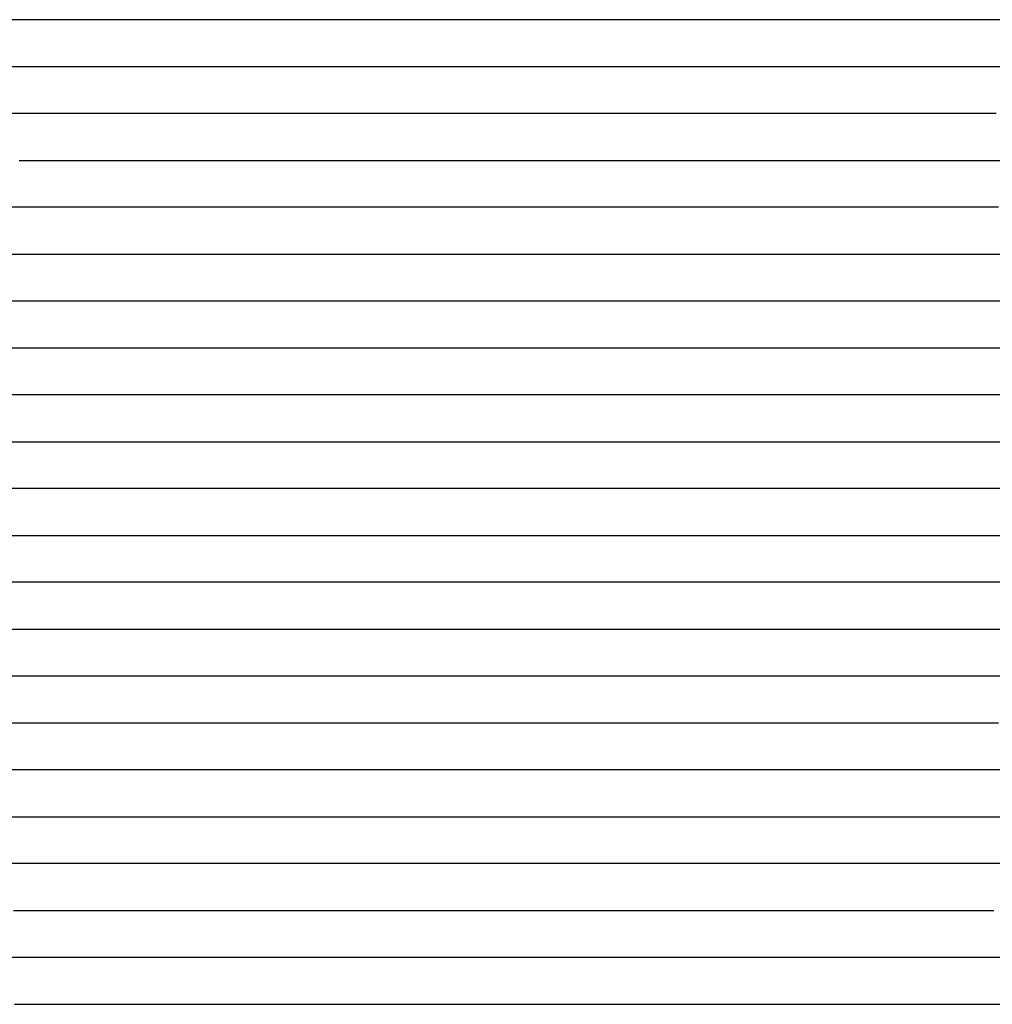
# Model space of a CAD drawing. Extents: x -4 to 4.3, y -2 to 2.5.
# Tile 71 of 108: x 1.97 to 2.23, y -0.87 to -0.61. Entities that reach past the tile are written whole.
import ezdxf

# ---------------------------------------------------------------- set-up
doc = ezdxf.new("R2010")
doc.units = 0

msp = doc.modelspace()

# ---------------------------------------------------------------- linework, layer by layer
at = {"layer": 'Default', "color": 72, "linetype": 'CONTINUOUS'}
for p, q in [((1.966442, -0.61246, -0.060216), (1.952147, -0.61246, -0.065264)), ((1.994861, -0.61246, -0.047258), (1.966442, -0.61246, -0.060216)), ((2.024551, -0.61246, -0.034455), (1.994861, -0.61246, -0.047258)), ((2.040162, -0.61246, -0.031118), (2.024551, -0.61246, -0.034455)), ((2.055246, -0.61246, -0.031758), (2.040162, -0.61246, -0.031118)), ((2.069662, -0.61246, -0.035654), (2.055246, -0.61246, -0.031758)), ((2.083402, -0.61246, -0.041398), (2.069662, -0.61246, -0.035654)), ((2.096752, -0.61246, -0.048627), (2.083402, -0.61246, -0.041398)), ((2.109561, -0.61246, -0.056416), (2.096752, -0.61246, -0.048627)), ((2.121956, -0.61246, -0.065075), (2.109561, -0.61246, -0.056416)), ((2.133906, -0.61246, -0.074248), (2.121956, -0.61246, -0.065075)), ((2.14523, -0.61246, -0.083786), (2.133906, -0.61246, -0.074248)), ((2.155925, -0.61246, -0.093955), (2.14523, -0.61246, -0.083786)), ((2.166011, -0.61246, -0.104698), (2.155925, -0.61246, -0.093955)), ((2.175644, -0.61246, -0.116095), (2.166011, -0.61246, -0.104698)), ((2.178211, -0.61246, -0.119373), (2.175644, -0.61246, -0.116095)), ((2.180778, -0.61246, -0.121067), (2.178211, -0.61246, -0.119373)), ((2.185911, -0.61246, -0.114236), (2.180778, -0.61246, -0.121067)), ((2.196899, -0.61246, -0.101632), (2.185911, -0.61246, -0.114236)), ((2.208318, -0.61246, -0.090087), (2.196899, -0.61246, -0.101632)), ((2.220399, -0.61246, -0.078803), (2.208318, -0.61246, -0.090087)), ((2.23315, -0.61246, -0.068345), (2.220399, -0.61246, -0.078803)), ((1.951545, -0.62496, -0.074408), (1.966405, -0.62496, -0.067055)), ((1.966405, -0.62496, -0.067055), (1.994037, -0.62496, -0.051616)), ((1.994037, -0.62496, -0.051616), (2.021722, -0.62496, -0.038533)), ((2.021722, -0.62496, -0.038533), (2.03594, -0.62496, -0.034523)), ((2.03594, -0.62496, -0.034523), (2.050978, -0.62496, -0.034108)), ((2.050978, -0.62496, -0.034108), (2.066597, -0.62496, -0.036067)), ((2.066597, -0.62496, -0.036067), (2.082101, -0.62496, -0.041932)), ((2.082101, -0.62496, -0.041932), (2.096715, -0.62496, -0.049998)), ((2.096715, -0.62496, -0.049998), (2.110394, -0.62496, -0.058485)), ((2.110394, -0.62496, -0.058485), (2.136306, -0.62496, -0.077989)), ((2.136306, -0.62496, -0.077989), (2.148632, -0.62496, -0.089009)), ((2.148632, -0.62496, -0.089009), (2.16028, -0.62496, -0.100917)), ((2.16028, -0.62496, -0.100917), (2.171206, -0.62496, -0.113599)), ((2.171206, -0.62496, -0.113599), (2.181405, -0.62496, -0.118181)), ((2.181405, -0.62496, -0.118181), (2.183186, -0.62496, -0.115652)), ((2.183186, -0.62496, -0.115652), (2.184968, -0.62496, -0.113366)), ((2.184968, -0.62496, -0.113366), (2.195658, -0.62496, -0.101108)), ((2.195658, -0.62496, -0.101108), (2.205862, -0.62496, -0.090637)), ((2.205862, -0.62496, -0.090637), (2.216767, -0.62496, -0.080614)), ((2.216767, -0.62496, -0.080614), (2.228271, -0.62496, -0.071201)), ((1.975858, -0.63746, -0.066679), (1.949596, -0.63746, -0.084327)), ((2.003476, -0.63746, -0.050684), (1.975858, -0.63746, -0.066679)), ((2.018303, -0.63746, -0.043302), (2.003476, -0.63746, -0.050684)), ((2.03374, -0.63746, -0.038169), (2.018303, -0.63746, -0.043302)), ((2.049329, -0.63746, -0.035728), (2.03374, -0.63746, -0.038169)), ((2.064237, -0.63746, -0.036733), (2.049329, -0.63746, -0.035728)), ((2.07804, -0.63746, -0.041065), (2.064237, -0.63746, -0.036733)), ((2.091326, -0.63746, -0.048113), (2.07804, -0.63746, -0.041065)), ((2.104243, -0.63746, -0.056109), (2.091326, -0.63746, -0.048113)), ((2.116712, -0.63746, -0.064595), (2.104243, -0.63746, -0.056109)), ((2.128613, -0.63746, -0.073582), (2.116712, -0.63746, -0.064595)), ((2.139937, -0.63746, -0.083216), (2.128613, -0.63746, -0.073582)), ((2.150678, -0.63746, -0.093428), (2.139937, -0.63746, -0.083216)), ((2.160878, -0.63746, -0.104204), (2.150678, -0.63746, -0.093428)), ((2.170032, -0.63746, -0.114828), (2.160878, -0.63746, -0.104204)), ((2.172554, -0.63746, -0.118315), (2.170032, -0.63746, -0.114828)), ((2.175075, -0.63746, -0.121208), (2.172554, -0.63746, -0.118315)), ((2.180118, -0.63746, -0.117931), (2.175075, -0.63746, -0.121208)), ((2.190698, -0.63746, -0.105414), (2.180118, -0.63746, -0.117931)), ((2.202002, -0.63746, -0.093127), (2.190698, -0.63746, -0.105414)), ((2.214011, -0.63746, -0.081668), (2.202002, -0.63746, -0.093127)), ((2.226556, -0.63746, -0.071226), (2.214011, -0.63746, -0.081668)), ((1.965959, -0.64996, -0.078847), (1.990998, -0.64996, -0.061762)), ((1.990998, -0.64996, -0.061762), (2.004039, -0.64996, -0.054316)), ((2.004039, -0.64996, -0.054316), (2.017608, -0.64996, -0.047211)), ((2.017608, -0.64996, -0.047211), (2.03145, -0.64996, -0.040989)), ((2.03145, -0.64996, -0.040989), (2.045701, -0.64996, -0.037621)), ((2.045701, -0.64996, -0.037621), (2.060907, -0.64996, -0.037788)), ((2.060907, -0.64996, -0.037788), (2.076531, -0.64996, -0.042059)), ((2.076531, -0.64996, -0.042059), (2.091604, -0.64996, -0.049715)), ((2.091604, -0.64996, -0.049715), (2.105534, -0.64996, -0.058649)), ((2.105534, -0.64996, -0.058649), (2.118687, -0.64996, -0.067839)), ((2.118687, -0.64996, -0.067839), (2.131495, -0.64996, -0.078061)), ((2.131495, -0.64996, -0.078061), (2.143708, -0.64996, -0.089298)), ((2.143708, -0.64996, -0.089298), (2.155206, -0.64996, -0.100645)), ((2.155206, -0.64996, -0.100645), (2.166327, -0.64996, -0.113089)), ((2.166327, -0.64996, -0.113089), (2.176739, -0.64996, -0.119812)), ((2.176739, -0.64996, -0.119812), (2.180021, -0.64996, -0.116007)), ((2.180021, -0.64996, -0.116007), (2.183302, -0.64996, -0.111766)), ((2.183302, -0.64996, -0.111766), (2.200236, -0.64996, -0.093458)), ((2.200236, -0.64996, -0.093458), (2.211, -0.64996, -0.083051)), ((2.211, -0.64996, -0.083051), (2.222233, -0.64996, -0.07329)), ((2.222233, -0.64996, -0.07329), (2.234028, -0.64996, -0.064173)), ((1.972131, -0.66246, -0.079695), (1.947227, -0.66246, -0.100636)), ((1.998756, -0.66246, -0.061609), (1.972131, -0.66246, -0.079695)), ((2.027498, -0.66246, -0.04576), (1.998756, -0.66246, -0.061609)), ((2.043115, -0.66246, -0.041042), (2.027498, -0.66246, -0.04576)), ((2.058361, -0.66246, -0.04056), (2.043115, -0.66246, -0.041042)), ((2.073151, -0.66246, -0.043877), (2.058361, -0.66246, -0.04056)), ((2.086616, -0.66246, -0.048466), (2.073151, -0.66246, -0.043877)), ((2.099548, -0.66246, -0.05608), (2.086616, -0.66246, -0.048466)), ((2.111928, -0.66246, -0.064473), (2.099548, -0.66246, -0.05608)), ((2.123725, -0.66246, -0.073558), (2.111928, -0.66246, -0.064473)), ((2.135146, -0.66246, -0.083478), (2.123725, -0.66246, -0.073558)), ((2.145954, -0.66246, -0.093568), (2.135146, -0.66246, -0.083478)), ((2.156159, -0.66246, -0.104222), (2.145954, -0.66246, -0.093568)), ((2.167944, -0.66246, -0.117937), (2.156159, -0.66246, -0.104222)), ((2.169628, -0.66246, -0.120056), (2.167944, -0.66246, -0.117937)), ((2.179933, -0.66246, -0.113996), (2.169628, -0.66246, -0.120056)), ((2.190784, -0.66246, -0.10163), (2.179933, -0.66246, -0.113996)), ((2.202244, -0.66246, -0.089756), (2.190784, -0.66246, -0.10163)), ((2.214412, -0.66246, -0.078478), (2.202244, -0.66246, -0.089756)), ((2.227168, -0.66246, -0.068203), (2.214412, -0.66246, -0.078478)), ((1.945836, -0.67496, -0.109361), (1.967918, -0.67496, -0.088915)), ((1.967918, -0.67496, -0.088915), (1.979527, -0.67496, -0.079613)), ((1.979527, -0.67496, -0.079613), (2.004464, -0.67496, -0.062189)), ((2.004464, -0.67496, -0.062189), (2.017334, -0.67496, -0.054278)), ((2.017334, -0.67496, -0.054278), (2.030645, -0.67496, -0.047207)), ((2.030645, -0.67496, -0.047207), (2.044444, -0.67496, -0.043663)), ((2.044444, -0.67496, -0.043663), (2.059578, -0.67496, -0.043508)), ((2.059578, -0.67496, -0.043508), (2.075202, -0.67496, -0.045832)), ((2.075202, -0.67496, -0.045832), (2.090657, -0.67496, -0.051974)), ((2.090657, -0.67496, -0.051974), (2.105177, -0.67496, -0.061438)), ((2.105177, -0.67496, -0.061438), (2.118267, -0.67496, -0.071179)), ((2.118267, -0.67496, -0.071179), (2.130803, -0.67496, -0.081434)), ((2.130803, -0.67496, -0.081434), (2.142896, -0.67496, -0.092773)), ((2.142896, -0.67496, -0.092773), (2.154295, -0.67496, -0.104957)), ((2.154295, -0.67496, -0.104957), (2.16998, -0.67496, -0.123686)), ((2.16998, -0.67496, -0.123686), (2.172485, -0.67496, -0.120584)), ((2.172485, -0.67496, -0.120584), (2.185269, -0.67496, -0.105536)), ((2.185269, -0.67496, -0.105536), (2.195346, -0.67496, -0.094829)), ((2.195346, -0.67496, -0.094829), (2.206055, -0.67496, -0.084542)), ((2.206055, -0.67496, -0.084542), (2.217323, -0.67496, -0.074824)), ((2.217323, -0.67496, -0.074824), (2.229156, -0.67496, -0.065715)), ((1.98118, -0.68746, -0.083375), (1.957544, -0.68746, -0.105116)), ((1.993772, -0.68746, -0.072943), (1.98118, -0.68746, -0.083375)), ((2.006764, -0.68746, -0.063398), (1.993772, -0.68746, -0.072943)), ((2.021157, -0.68746, -0.053781), (2.006764, -0.68746, -0.063398)), ((2.036641, -0.68746, -0.04724), (2.021157, -0.68746, -0.053781)), ((2.052231, -0.68746, -0.045129), (2.036641, -0.68746, -0.04724)), ((2.067426, -0.68746, -0.046145), (2.052231, -0.68746, -0.045129)), ((2.081359, -0.68746, -0.049482), (2.067426, -0.68746, -0.046145)), ((2.094285, -0.68746, -0.056043), (2.081359, -0.68746, -0.049482)), ((2.106786, -0.68746, -0.064532), (2.094285, -0.68746, -0.056043)), ((2.118774, -0.68746, -0.073522), (2.106786, -0.68746, -0.064532)), ((2.130177, -0.68746, -0.083053), (2.118774, -0.68746, -0.073522)), ((2.140988, -0.68746, -0.093181), (2.130177, -0.68746, -0.083053)), ((2.151188, -0.68746, -0.103826), (2.140988, -0.68746, -0.093181)), ((2.16116, -0.68746, -0.115421), (2.151188, -0.68746, -0.103826)), ((2.162822, -0.68746, -0.117633), (2.16116, -0.68746, -0.115421)), ((2.164484, -0.68746, -0.120074), (2.162822, -0.68746, -0.117633)), ((2.174818, -0.68746, -0.113696), (2.164484, -0.68746, -0.120074)), ((2.185804, -0.68746, -0.101236), (2.174818, -0.68746, -0.113696)), ((2.197513, -0.68746, -0.089395), (2.185804, -0.68746, -0.101236)), ((2.2099, -0.68746, -0.078449), (2.197513, -0.68746, -0.089395)), ((2.222612, -0.68746, -0.068675), (2.2099, -0.68746, -0.078449)), ((2.235921, -0.68746, -0.059164), (2.222612, -0.68746, -0.068675)), ((1.950759, -0.69996, -0.118841), (1.966576, -0.69996, -0.100965)), ((1.966576, -0.69996, -0.100965), (1.977031, -0.69996, -0.090281)), ((1.977031, -0.69996, -0.090281), (1.987959, -0.69996, -0.080245)), ((1.987959, -0.69996, -0.080245), (1.999468, -0.69996, -0.070798)), ((1.999468, -0.69996, -0.070798), (2.011545, -0.69996, -0.062017)), ((2.011545, -0.69996, -0.062017), (2.024183, -0.69996, -0.053974)), ((2.024183, -0.69996, -0.053974), (2.037365, -0.69996, -0.048967)), ((2.037365, -0.69996, -0.048967), (2.051971, -0.69996, -0.04706)), ((2.051971, -0.69996, -0.04706), (2.067465, -0.69996, -0.048858)), ((2.067465, -0.69996, -0.048858), (2.082986, -0.69996, -0.053023)), ((2.082986, -0.69996, -0.053023), (2.098077, -0.69996, -0.061626)), ((2.098077, -0.69996, -0.061626), (2.111651, -0.69996, -0.07096)), ((2.111651, -0.69996, -0.07096), (2.124526, -0.69996, -0.081294)), ((2.124526, -0.69996, -0.081294), (2.136711, -0.69996, -0.092173)), ((2.136711, -0.69996, -0.092173), (2.148367, -0.69996, -0.103977)), ((2.148367, -0.69996, -0.103977), (2.159345, -0.69996, -0.116549)), ((2.159345, -0.69996, -0.116549), (2.164484, -0.69996, -0.121721)), ((2.164484, -0.69996, -0.121721), (2.167053, -0.69996, -0.118927)), ((2.167053, -0.69996, -0.118927), (2.169623, -0.69996, -0.115337)), ((2.169623, -0.69996, -0.115337), (2.178716, -0.69996, -0.10498)), ((2.178716, -0.69996, -0.10498), (2.189025, -0.69996, -0.094258)), ((2.189025, -0.69996, -0.094258), (2.199854, -0.69996, -0.084134)), ((2.199854, -0.69996, -0.084134), (2.211269, -0.69996, -0.074599)), ((2.211269, -0.69996, -0.074599), (2.23582, -0.69996, -0.05697)), ((1.966275, -0.71246, -0.104581), (1.955519, -0.71246, -0.116886)), ((1.977732, -0.71246, -0.092509), (1.966275, -0.71246, -0.104581)), ((1.98989, -0.71246, -0.081234), (1.977732, -0.71246, -0.092509)), ((2.002472, -0.71246, -0.071077), (1.98989, -0.71246, -0.081234)), ((2.016299, -0.71246, -0.060897), (2.002472, -0.71246, -0.071077)), ((2.031545, -0.71246, -0.052873), (2.016299, -0.71246, -0.060897)), ((2.047161, -0.71246, -0.049367), (2.031545, -0.71246, -0.052873)), ((2.062216, -0.71246, -0.049878), (2.047161, -0.71246, -0.049367)), ((2.076671, -0.71246, -0.053894), (2.062216, -0.71246, -0.049878)), ((2.0897, -0.71246, -0.05924), (2.076671, -0.71246, -0.053894)), ((2.102183, -0.71246, -0.067503), (2.0897, -0.71246, -0.05924)), ((2.114106, -0.71246, -0.076478), (2.102183, -0.71246, -0.067503)), ((2.12547, -0.71246, -0.086105), (2.114106, -0.71246, -0.076478)), ((2.146898, -0.71246, -0.107019), (2.12547, -0.71246, -0.086105)), ((2.158832, -0.71246, -0.120596), (2.146898, -0.71246, -0.107019)), ((2.169284, -0.71246, -0.111761), (2.158832, -0.71246, -0.120596)), ((2.180463, -0.71246, -0.09934), (2.169284, -0.71246, -0.111761)), ((2.192336, -0.71246, -0.087746), (2.180463, -0.71246, -0.09934)), ((2.2046, -0.71246, -0.077252), (2.192336, -0.71246, -0.087746)), ((2.217454, -0.71246, -0.067107), (2.2046, -0.71246, -0.077252)), ((2.230843, -0.71246, -0.057852), (2.217454, -0.71246, -0.067107)), ((1.958558, -0.72496, -0.116609), (1.975343, -0.72496, -0.098007)), ((1.975343, -0.72496, -0.098007), (1.985844, -0.72496, -0.087616)), ((1.985844, -0.72496, -0.087616), (1.996951, -0.72496, -0.077739)), ((1.996951, -0.72496, -0.077739), (2.008627, -0.72496, -0.068486)), ((2.008627, -0.72496, -0.068486), (2.020872, -0.72496, -0.059921)), ((2.020872, -0.72496, -0.059921), (2.033677, -0.72496, -0.05409)), ((2.033677, -0.72496, -0.05409), (2.047896, -0.72496, -0.051282)), ((2.047896, -0.72496, -0.051282), (2.063225, -0.72496, -0.052018)), ((2.063225, -0.72496, -0.052018), (2.078832, -0.72496, -0.056952)), ((2.078832, -0.72496, -0.056952), (2.093731, -0.72496, -0.065002)), ((2.093731, -0.72496, -0.065002), (2.107477, -0.72496, -0.075182)), ((2.107477, -0.72496, -0.075182), (2.120034, -0.72496, -0.085507)), ((2.120034, -0.72496, -0.085507), (2.132103, -0.72496, -0.096503)), ((2.132103, -0.72496, -0.096503), (2.143653, -0.72496, -0.108517)), ((2.143653, -0.72496, -0.108517), (2.154482, -0.72496, -0.121313)), ((2.154482, -0.72496, -0.121313), (2.157005, -0.72496, -0.122446)), ((2.157005, -0.72496, -0.122446), (2.159528, -0.72496, -0.119444)), ((2.159528, -0.72496, -0.119444), (2.164575, -0.72496, -0.112901)), ((2.164575, -0.72496, -0.112901), (2.174119, -0.72496, -0.102211)), ((2.174119, -0.72496, -0.102211), (2.184524, -0.72496, -0.09174)), ((2.184524, -0.72496, -0.09174), (2.195538, -0.72496, -0.08182)), ((2.195538, -0.72496, -0.08182), (2.207148, -0.72496, -0.072428)), ((2.207148, -0.72496, -0.072428), (2.219296, -0.72496, -0.063298)), ((2.219296, -0.72496, -0.063298), (2.231787, -0.72496, -0.05508)), ((1.968977, -0.73746, -0.107804), (1.958339, -0.73746, -0.12075)), ((1.980227, -0.73746, -0.0957), (1.968977, -0.73746, -0.107804)), ((1.991915, -0.73746, -0.084437), (1.980227, -0.73746, -0.0957)), ((2.004824, -0.73746, -0.072982), (1.991915, -0.73746, -0.084437)), ((2.018984, -0.73746, -0.063327), (2.004824, -0.73746, -0.072982)), ((2.03437, -0.73746, -0.056148), (2.018984, -0.73746, -0.063327)), ((2.049946, -0.73746, -0.053391), (2.03437, -0.73746, -0.056148)), ((2.064808, -0.73746, -0.054569), (2.049946, -0.73746, -0.053391)), ((2.078193, -0.73746, -0.058913), (2.064808, -0.73746, -0.054569)), ((2.090872, -0.73746, -0.066549), (2.078193, -0.73746, -0.058913)), ((2.102989, -0.73746, -0.075274), (2.090872, -0.73746, -0.066549)), ((2.114531, -0.73746, -0.084673), (2.102989, -0.73746, -0.075274)), ((2.125492, -0.73746, -0.094673), (2.114531, -0.73746, -0.084673)), ((2.135918, -0.73746, -0.105265), (2.125492, -0.73746, -0.094673)), ((2.14518, -0.73746, -0.115605), (2.135918, -0.73746, -0.105265)), ((2.147708, -0.73746, -0.119038), (2.14518, -0.73746, -0.115605)), ((2.150235, -0.73746, -0.121835), (2.147708, -0.73746, -0.119038)), ((2.15529, -0.73746, -0.119891), (2.150235, -0.73746, -0.121835)), ((2.166139, -0.73746, -0.107107), (2.15529, -0.73746, -0.119891)), ((2.177618, -0.73746, -0.095208), (2.166139, -0.73746, -0.107107)), ((2.189519, -0.73746, -0.084218), (2.177618, -0.73746, -0.095208)), ((2.202097, -0.73746, -0.073519), (2.189519, -0.73746, -0.084218)), ((2.215077, -0.73746, -0.063951), (2.202097, -0.73746, -0.073519)), ((2.228554, -0.73746, -0.05492), (2.215077, -0.73746, -0.063951)), ((1.956543, -0.74996, -0.124506), (1.971032, -0.74996, -0.1067)), ((1.971032, -0.74996, -0.1067), (1.980957, -0.74996, -0.095901)), ((1.980957, -0.74996, -0.095901), (1.99153, -0.74996, -0.085634)), ((1.99153, -0.74996, -0.085634), (2.00274, -0.74996, -0.075556)), ((2.00274, -0.74996, -0.075556), (2.01436, -0.74996, -0.067036)), ((2.01436, -0.74996, -0.067036), (2.02696, -0.74996, -0.061614)), ((2.02696, -0.74996, -0.061614), (2.041313, -0.74996, -0.057327)), ((2.041313, -0.74996, -0.057327), (2.056284, -0.74996, -0.056379)), ((2.056284, -0.74996, -0.056379), (2.071878, -0.74996, -0.05938)), ((2.071878, -0.74996, -0.05938), (2.087222, -0.74996, -0.067002)), ((2.087222, -0.74996, -0.067002), (2.101215, -0.74996, -0.077735)), ((2.101215, -0.74996, -0.077735), (2.113613, -0.74996, -0.088257)), ((2.113613, -0.74996, -0.088257), (2.125526, -0.74996, -0.099482)), ((2.125526, -0.74996, -0.099482), (2.136898, -0.74996, -0.111677)), ((2.136898, -0.74996, -0.111677), (2.147554, -0.74996, -0.124635)), ((2.147554, -0.74996, -0.124635), (2.150035, -0.74996, -0.122418)), ((2.150035, -0.74996, -0.122418), (2.157479, -0.74996, -0.11315)), ((2.157479, -0.74996, -0.11315), (2.16721, -0.74996, -0.102282)), ((2.16721, -0.74996, -0.102282), (2.177633, -0.74996, -0.091786)), ((2.177633, -0.74996, -0.091786), (2.188643, -0.74996, -0.081876)), ((2.188643, -0.74996, -0.081876), (2.200257, -0.74996, -0.072202)), ((2.200257, -0.74996, -0.072202), (2.212262, -0.74996, -0.06324)), ((2.212262, -0.74996, -0.06324), (2.224783, -0.74996, -0.055036)), ((2.224783, -0.74996, -0.055036), (2.237853, -0.74996, -0.047451)), ((1.967057, -0.76246, -0.111981), (1.956724, -0.76246, -0.125277)), ((1.978116, -0.76246, -0.099437), (1.967057, -0.76246, -0.111981)), ((1.989724, -0.76246, -0.087851), (1.978116, -0.76246, -0.099437)), ((2.002574, -0.76246, -0.076273), (1.989724, -0.76246, -0.087851)), ((2.017364, -0.76246, -0.066042), (2.002574, -0.76246, -0.076273)), ((2.03295, -0.76246, -0.060732), (2.017364, -0.76246, -0.066042)), ((2.048541, -0.76246, -0.05963), (2.03295, -0.76246, -0.060732)), ((2.063467, -0.76246, -0.060624), (2.048541, -0.76246, -0.05963)), ((2.076927, -0.76246, -0.06479), (2.063467, -0.76246, -0.060624)), ((2.089134, -0.76246, -0.071985), (2.076927, -0.76246, -0.06479)), ((2.100789, -0.76246, -0.0813), (2.089134, -0.76246, -0.071985)), ((2.112072, -0.76246, -0.091374), (2.100789, -0.76246, -0.0813)), ((2.122735, -0.76246, -0.101589), (2.112072, -0.76246, -0.091374)), ((2.132926, -0.76246, -0.112504), (2.122735, -0.76246, -0.101589)), ((2.138027, -0.76246, -0.118433), (2.132926, -0.76246, -0.112504)), ((2.140578, -0.76246, -0.121932), (2.138027, -0.76246, -0.118433)), ((2.143129, -0.76246, -0.124719), (2.140578, -0.76246, -0.121932)), ((2.153951, -0.76246, -0.112168), (2.143129, -0.76246, -0.124719)), ((2.1769, -0.76246, -0.088946), (2.153951, -0.76246, -0.112168)), ((2.189171, -0.76246, -0.07832), (2.1769, -0.76246, -0.088946)), ((2.201961, -0.76246, -0.068239), (2.189171, -0.76246, -0.07832)), ((2.215345, -0.76246, -0.058845), (2.201961, -0.76246, -0.068239)), ((2.243119, -0.76246, -0.042762), (2.215345, -0.76246, -0.058845)), ((1.957388, -0.77496, -0.125596), (1.97209, -0.77496, -0.107493)), ((1.97209, -0.77496, -0.107493), (1.981899, -0.77496, -0.096649)), ((1.981899, -0.77496, -0.096649), (1.99238, -0.77496, -0.08615)), ((1.99238, -0.77496, -0.08615), (2.003419, -0.77496, -0.076505)), ((2.003419, -0.77496, -0.076505), (2.015186, -0.77496, -0.068089)), ((2.015186, -0.77496, -0.068089), (2.027895, -0.77496, -0.062825)), ((2.027895, -0.77496, -0.062825), (2.04233, -0.77496, -0.060448)), ((2.04233, -0.77496, -0.060448), (2.057748, -0.77496, -0.061687)), ((2.057748, -0.77496, -0.061687), (2.073322, -0.77496, -0.067089)), ((2.073322, -0.77496, -0.067089), (2.088084, -0.77496, -0.074912)), ((2.088084, -0.77496, -0.074912), (2.101891, -0.77496, -0.086169)), ((2.101891, -0.77496, -0.086169), (2.114001, -0.77496, -0.097717)), ((2.114001, -0.77496, -0.097717), (2.125308, -0.77496, -0.109322)), ((2.125308, -0.77496, -0.109322), (2.136213, -0.77496, -0.122014)), ((2.136213, -0.77496, -0.122014), (2.141304, -0.77496, -0.120617)), ((2.141304, -0.77496, -0.120617), (2.146395, -0.77496, -0.114737)), ((2.146395, -0.77496, -0.114737), (2.156622, -0.77496, -0.103779)), ((2.156622, -0.77496, -0.103779), (2.167284, -0.77496, -0.093151)), ((2.167284, -0.77496, -0.093151), (2.17835, -0.77496, -0.08326)), ((2.17835, -0.77496, -0.08326), (2.189999, -0.77496, -0.073966)), ((2.189999, -0.77496, -0.073966), (2.214981, -0.77496, -0.056793)), ((2.214981, -0.77496, -0.056793), (2.227961, -0.77496, -0.049082)), ((1.966291, -0.78746, -0.115002), (1.95613, -0.78746, -0.128459)), ((1.977203, -0.78746, -0.102256), (1.966291, -0.78746, -0.115002)), ((1.988965, -0.78746, -0.090202), (1.977203, -0.78746, -0.102256)), ((2.002714, -0.78746, -0.078178), (1.988965, -0.78746, -0.090202)), ((2.017403, -0.78746, -0.070246), (2.002714, -0.78746, -0.078178)), ((2.032983, -0.78746, -0.064598), (2.017403, -0.78746, -0.070246)), ((2.048361, -0.78746, -0.063428), (2.032983, -0.78746, -0.064598)), ((2.062614, -0.78746, -0.065992), (2.048361, -0.78746, -0.063428)), ((2.075635, -0.78746, -0.071842), (2.062614, -0.78746, -0.065992)), ((2.087836, -0.78746, -0.079934), (2.075635, -0.78746, -0.071842)), ((2.099489, -0.78746, -0.089258), (2.087836, -0.78746, -0.079934)), ((2.110392, -0.78746, -0.098997), (2.099489, -0.78746, -0.089258)), ((2.120651, -0.78746, -0.109527), (2.110392, -0.78746, -0.098997)), ((2.129641, -0.78746, -0.119855), (2.120651, -0.78746, -0.109527)), ((2.132258, -0.78746, -0.123576), (2.129641, -0.78746, -0.119855)), ((2.134876, -0.78746, -0.121855), (2.132258, -0.78746, -0.123576)), ((2.15131, -0.78746, -0.103387), (2.134876, -0.78746, -0.121855)), ((2.163208, -0.78746, -0.091813), (2.15131, -0.78746, -0.103387)), ((2.175503, -0.78746, -0.081347), (2.163208, -0.78746, -0.091813)), ((2.188355, -0.78746, -0.071266), (2.175503, -0.78746, -0.081347)), ((2.20167, -0.78746, -0.06206), (2.188355, -0.78746, -0.071266)), ((2.215353, -0.78746, -0.053659), (2.20167, -0.78746, -0.06206)), ((2.229344, -0.78746, -0.045944), (2.215353, -0.78746, -0.053659)), ((1.957285, -0.79996, -0.126484), (1.96958, -0.79996, -0.110883)), ((1.96958, -0.79996, -0.110883), (1.979338, -0.79996, -0.099808)), ((1.979338, -0.79996, -0.099808), (1.989668, -0.79996, -0.089326)), ((1.989668, -0.79996, -0.089326), (2.000635, -0.79996, -0.07966)), ((2.000635, -0.79996, -0.07966), (2.012357, -0.79996, -0.072873)), ((2.012357, -0.79996, -0.072873), (2.025879, -0.79996, -0.068653)), ((2.025879, -0.79996, -0.068653), (2.040795, -0.79996, -0.067627)), ((2.040795, -0.79996, -0.067627), (2.056383, -0.79996, -0.069129)), ((2.056383, -0.79996, -0.069129), (2.071936, -0.79996, -0.074704)), ((2.071936, -0.79996, -0.074704), (2.086644, -0.79996, -0.085015)), ((2.086644, -0.79996, -0.085015), (2.099439, -0.79996, -0.0957)), ((2.099439, -0.79996, -0.0957), (2.122693, -0.79996, -0.118766)), ((2.122693, -0.79996, -0.118766), (2.128152, -0.79996, -0.1235)), ((2.128152, -0.79996, -0.1235), (2.130881, -0.79996, -0.120568)), ((2.130881, -0.79996, -0.120568), (2.13361, -0.79996, -0.116981)), ((2.13361, -0.79996, -0.116981), (2.143072, -0.79996, -0.106478)), ((2.143072, -0.79996, -0.106478), (2.15353, -0.79996, -0.095928)), ((2.15353, -0.79996, -0.095928), (2.16453, -0.79996, -0.085967)), ((2.16453, -0.79996, -0.085967), (2.176112, -0.79996, -0.076616)), ((2.176112, -0.79996, -0.076616), (2.188269, -0.79996, -0.06756)), ((2.188269, -0.79996, -0.06756), (2.2008, -0.79996, -0.059113)), ((2.2008, -0.79996, -0.059113), (2.227237, -0.79996, -0.044194)), ((1.96834, -0.81246, -0.111481), (1.957931, -0.81246, -0.12477)), ((1.97964, -0.81246, -0.09883), (1.96834, -0.81246, -0.111481)), ((1.993071, -0.81246, -0.086004), (1.97964, -0.81246, -0.09883)), ((2.007581, -0.81246, -0.077379), (1.993071, -0.81246, -0.086004)), ((2.023107, -0.81246, -0.071176), (2.007581, -0.81246, -0.077379)), ((2.038584, -0.81246, -0.069426), (2.023107, -0.81246, -0.071176)), ((2.053115, -0.81246, -0.071441), (2.038584, -0.81246, -0.069426)), ((2.066293, -0.81246, -0.076651), (2.053115, -0.81246, -0.071441)), ((2.078393, -0.81246, -0.084358), (2.066293, -0.81246, -0.076651)), ((2.089917, -0.81246, -0.093775), (2.078393, -0.81246, -0.084358)), ((2.100861, -0.81246, -0.103794), (2.089917, -0.81246, -0.093775)), ((2.111226, -0.81246, -0.114357), (2.100861, -0.81246, -0.103794)), ((2.116296, -0.81246, -0.120077), (2.111226, -0.81246, -0.114357)), ((2.121367, -0.81246, -0.125422), (2.116296, -0.81246, -0.120077)), ((2.132029, -0.81246, -0.112926), (2.121367, -0.81246, -0.125422)), ((2.143318, -0.81246, -0.100833), (2.132029, -0.81246, -0.112926)), ((2.155302, -0.81246, -0.089364), (2.143318, -0.81246, -0.100833)), ((2.167719, -0.81246, -0.078975), (2.155302, -0.81246, -0.089364)), ((2.180644, -0.81246, -0.069104), (2.167719, -0.81246, -0.078975)), ((2.194095, -0.81246, -0.059965), (2.180644, -0.81246, -0.069104)), ((2.207854, -0.81246, -0.051832), (2.194095, -0.81246, -0.059965)), ((2.222019, -0.81246, -0.044211), (2.207854, -0.81246, -0.051832)), ((2.236479, -0.81246, -0.037477), (2.222019, -0.81246, -0.044211)), ((1.962118, -0.82496, -0.118762), (1.968448, -0.82496, -0.11039)), ((1.968448, -0.82496, -0.11039), (1.977872, -0.82496, -0.099699)), ((1.977872, -0.82496, -0.099699), (1.988204, -0.82496, -0.08987)), ((1.988204, -0.82496, -0.08987), (1.999524, -0.82496, -0.081699)), ((1.999524, -0.82496, -0.081699), (2.012194, -0.82496, -0.076311)), ((2.012194, -0.82496, -0.076311), (2.026573, -0.82496, -0.073787)), ((2.026573, -0.82496, -0.073787), (2.041962, -0.82496, -0.074252)), ((2.041962, -0.82496, -0.074252), (2.05758, -0.82496, -0.077639)), ((2.05758, -0.82496, -0.077639), (2.07285, -0.82496, -0.085832)), ((2.07285, -0.82496, -0.085832), (2.086619, -0.82496, -0.097655)), ((2.086619, -0.82496, -0.097655), (2.098473, -0.82496, -0.109027)), ((2.098473, -0.82496, -0.109027), (2.115121, -0.82496, -0.1269)), ((2.115121, -0.82496, -0.1269), (2.117808, -0.82496, -0.123121)), ((2.117808, -0.82496, -0.123121), (2.13046, -0.82496, -0.108529)), ((2.13046, -0.82496, -0.108529), (2.14077, -0.82496, -0.098)), ((2.14077, -0.82496, -0.098), (2.151703, -0.82496, -0.088015)), ((2.151703, -0.82496, -0.088015), (2.163239, -0.82496, -0.078256)), ((2.163239, -0.82496, -0.078256), (2.175169, -0.82496, -0.069167)), ((2.175169, -0.82496, -0.069167), (2.187598, -0.82496, -0.06084)), ((2.187598, -0.82496, -0.06084), (2.200579, -0.82496, -0.052922)), ((2.200579, -0.82496, -0.052922), (2.213918, -0.82496, -0.045609)), ((2.213918, -0.82496, -0.045609), (2.227619, -0.82496, -0.038999)), ((1.96988, -0.83746, -0.108029), (1.959077, -0.83746, -0.121313)), ((1.983215, -0.83746, -0.094096), (1.96988, -0.83746, -0.108029)), ((1.997519, -0.83746, -0.085361), (1.983215, -0.83746, -0.094096)), ((2.012948, -0.83746, -0.078577), (1.997519, -0.83746, -0.085361)), ((2.028499, -0.83746, -0.076096), (2.012948, -0.83746, -0.078577)), ((2.043219, -0.83746, -0.077536), (2.028499, -0.83746, -0.076096)), ((2.056799, -0.83746, -0.082369), (2.043219, -0.83746, -0.077536)), ((2.06877, -0.83746, -0.089183), (2.056799, -0.83746, -0.082369)), ((2.080142, -0.83746, -0.098722), (2.06877, -0.83746, -0.089183)), ((2.090902, -0.83746, -0.108862), (2.080142, -0.83746, -0.098722)), ((2.103909, -0.83746, -0.122716), (2.090902, -0.83746, -0.108862)), ((2.106482, -0.83746, -0.126026), (2.103909, -0.83746, -0.122716)), ((2.111628, -0.83746, -0.123708), (2.106482, -0.83746, -0.126026)), ((2.122535, -0.83746, -0.11125), (2.111628, -0.83746, -0.123708)), ((2.133994, -0.83746, -0.099494), (2.122535, -0.83746, -0.11125)), ((2.145921, -0.83746, -0.088439), (2.133994, -0.83746, -0.099494)), ((2.158526, -0.83746, -0.077771), (2.145921, -0.83746, -0.088439)), ((2.18487, -0.83746, -0.059049), (2.158526, -0.83746, -0.077771)), ((2.198646, -0.83746, -0.050981), (2.18487, -0.83746, -0.059049)), ((2.212891, -0.83746, -0.043355), (2.198646, -0.83746, -0.050981)), ((2.242132, -0.83746, -0.030779), (2.212891, -0.83746, -0.043355)), ((1.964464, -0.84996, -0.113078), (1.974236, -0.84996, -0.102295)), ((1.974236, -0.84996, -0.102295), (1.984728, -0.84996, -0.09331)), ((1.984728, -0.84996, -0.09331), (1.996597, -0.84996, -0.08613)), ((1.996597, -0.84996, -0.08613), (2.009966, -0.84996, -0.081726)), ((2.009966, -0.84996, -0.081726), (2.024806, -0.84996, -0.080385)), ((2.024806, -0.84996, -0.080385), (2.040368, -0.84996, -0.081064)), ((2.040368, -0.84996, -0.081064), (2.055978, -0.84996, -0.086233)), ((2.055978, -0.84996, -0.086233), (2.063394, -0.84996, -0.090637)), ((2.063394, -0.84996, -0.090637), (2.070811, -0.84996, -0.096796)), ((2.070811, -0.84996, -0.096796), (2.082831, -0.84996, -0.108504)), ((2.082831, -0.84996, -0.108504), (2.094024, -0.84996, -0.120238)), ((2.094024, -0.84996, -0.120238), (2.099417, -0.84996, -0.126544)), ((2.099417, -0.84996, -0.126544), (2.102113, -0.84996, -0.125962)), ((2.102113, -0.84996, -0.125962), (2.104809, -0.84996, -0.122722)), ((2.104809, -0.84996, -0.122722), (2.114806, -0.84996, -0.11166)), ((2.114806, -0.84996, -0.11166), (2.125281, -0.84996, -0.101221)), ((2.125281, -0.84996, -0.101221), (2.136349, -0.84996, -0.091323)), ((2.136349, -0.84996, -0.091323), (2.160125, -0.84996, -0.072317)), ((2.160125, -0.84996, -0.072317), (2.172403, -0.84996, -0.063813)), ((2.172403, -0.84996, -0.063813), (2.185248, -0.84996, -0.055566)), ((2.185248, -0.84996, -0.055566), (2.198396, -0.84996, -0.048134)), ((2.198396, -0.84996, -0.048134), (2.211998, -0.84996, -0.041392)), ((2.211998, -0.84996, -0.041392), (2.225998, -0.84996, -0.035095)), ((1.977022, -0.86246, -0.098878), (1.96344, -0.86246, -0.111766)), ((1.991863, -0.86246, -0.090435), (1.977022, -0.86246, -0.098878)), ((2.007361, -0.86246, -0.085333), (1.991863, -0.86246, -0.090435)), ((2.022855, -0.86246, -0.083347), (2.007361, -0.86246, -0.085333)), ((2.037431, -0.86246, -0.085249), (2.022855, -0.86246, -0.083347)), ((2.051109, -0.86246, -0.09053), (2.037431, -0.86246, -0.085249)), ((2.062748, -0.86246, -0.096958), (2.051109, -0.86246, -0.09053)), ((2.073609, -0.86246, -0.106686), (2.062748, -0.86246, -0.096958)), ((2.084045, -0.86246, -0.117478), (2.073609, -0.86246, -0.106686)), ((2.089245, -0.86246, -0.123272), (2.084045, -0.86246, -0.117478)), ((2.091845, -0.86246, -0.126598), (2.089245, -0.86246, -0.123272)), ((2.094445, -0.86246, -0.126349), (2.091845, -0.86246, -0.126598)), ((2.10533, -0.86246, -0.114143), (2.094445, -0.86246, -0.126349)), ((2.116953, -0.86246, -0.102174), (2.10533, -0.86246, -0.114143)), ((2.129188, -0.86246, -0.091181), (2.116953, -0.86246, -0.102174)), ((2.141758, -0.86246, -0.081196), (2.129188, -0.86246, -0.091181)), ((2.154843, -0.86246, -0.071535), (2.141758, -0.86246, -0.081196)), ((2.181811, -0.86246, -0.054506), (2.154843, -0.86246, -0.071535)), ((2.195864, -0.86246, -0.046638), (2.181811, -0.86246, -0.054506)), ((2.210177, -0.86246, -0.039682), (2.195864, -0.86246, -0.046638)), ((2.224874, -0.86246, -0.033247), (2.210177, -0.86246, -0.039682)), ((2.239814, -0.86246, -0.027852), (2.224874, -0.86246, -0.033247)), ((1.964716, -0.87496, -0.108108), (1.974735, -0.87496, -0.100403)), ((1.974735, -0.87496, -0.100403), (1.987121, -0.87496, -0.093475)), ((1.987121, -0.87496, -0.093475), (2.000758, -0.87496, -0.088469)), ((2.000758, -0.87496, -0.088469), (2.015426, -0.87496, -0.086793)), ((2.015426, -0.87496, -0.086793), (2.03095, -0.87496, -0.088265)), ((2.03095, -0.87496, -0.088265), (2.046505, -0.87496, -0.092906)), ((2.046505, -0.87496, -0.092906), (2.053991, -0.87496, -0.09707)), ((2.053991, -0.87496, -0.09707), (2.061478, -0.87496, -0.102953)), ((2.061478, -0.87496, -0.102953), (2.073764, -0.87496, -0.114875)), ((2.073764, -0.87496, -0.114875), (2.084977, -0.87496, -0.12739)), ((2.084977, -0.87496, -0.12739), (2.087583, -0.87496, -0.126989)), ((2.087583, -0.87496, -0.126989), (2.09019, -0.87496, -0.123942)), ((2.09019, -0.87496, -0.123942), (2.117043, -0.87496, -0.096701)), ((2.117043, -0.87496, -0.096701), (2.12826, -0.87496, -0.086948)), ((2.12826, -0.87496, -0.086948), (2.152378, -0.87496, -0.068706)), ((2.152378, -0.87496, -0.068706), (2.16497, -0.87496, -0.060594)), ((2.16497, -0.87496, -0.060594), (2.19166, -0.87496, -0.045831)), ((2.19166, -0.87496, -0.045831), (2.205446, -0.87496, -0.039347)), ((2.205446, -0.87496, -0.039347), (2.219585, -0.87496, -0.033311)), ((2.219585, -0.87496, -0.033311), (2.233955, -0.87496, -0.028028))]:
    msp.add_line(p, q, dxfattribs=at)

doc.saveas('drawing.dxf')
